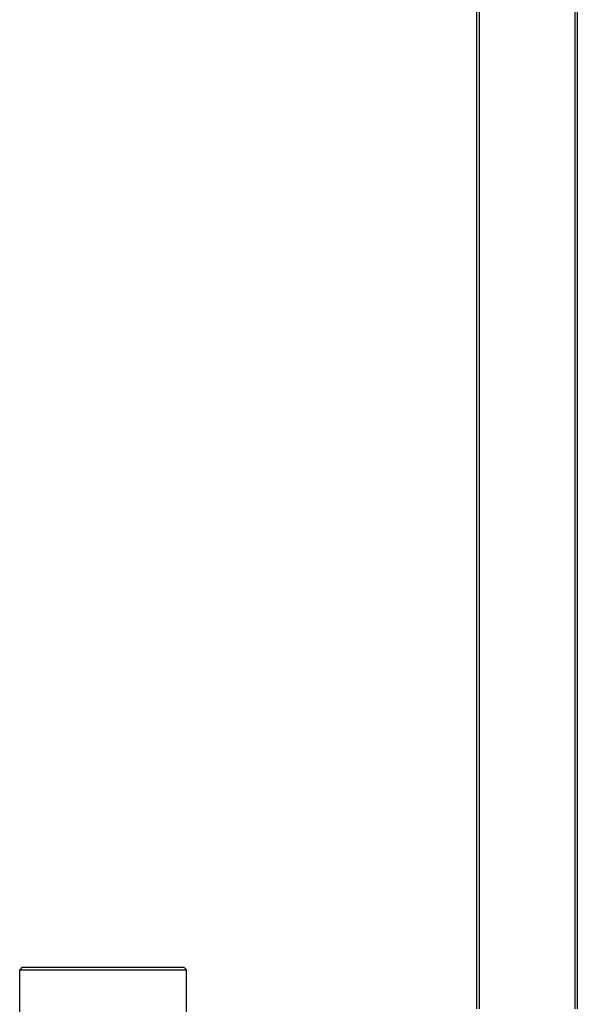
# Model space of a CAD drawing. Header units: millimetres. Extents: x 0 to 4000, y 0 to 3000.
# Tile 168 of 171: x 2696 to 2918, y 1924 to 2315. Entities that reach past the tile are written whole.
import ezdxf

# ---------------------------------------------------------------- set-up
doc = ezdxf.new("R2010")
doc.units = ezdxf.units.MM
doc.header["$LTSCALE"] = 219.99956
doc.layers.get('0').update_dxf_attribs({"linetype": 'CONTINUOUS'})

msp = doc.modelspace()

# ---------------------------------------------------------------- linework, layer by layer
at = {"color": 7, "linetype": 'CONTINUOUS'}
for p, q in [((2877.96, 2736.68), (2877.96, 1922.18)), ((2917.96, 2736.68), (2917.96, 1922.18)), ((2697.48, 1938.68), (2696.48, 1937.68)), ((2696.48, 1879.45), (2696.48, 1937.68)), ((2696.48, 1937.68), (2762.68, 1937.68)), ((2697.48, 1938.68), (2761.68, 1938.68)), ((2761.68, 1938.68), (2762.68, 1937.68)), ((2762.68, 1898.73), (2762.68, 1937.68))]:
    msp.add_line(p, q, dxfattribs=at)
at = {"color": 9, "linetype": 'CONTINUOUS'}
for p, q in [((2878.96, 2732.68), (2878.96, 1922.18)), ((2916.96, 2732.68), (2916.96, 1922.18))]:
    msp.add_line(p, q, dxfattribs=at)

doc.saveas('drawing.dxf')
